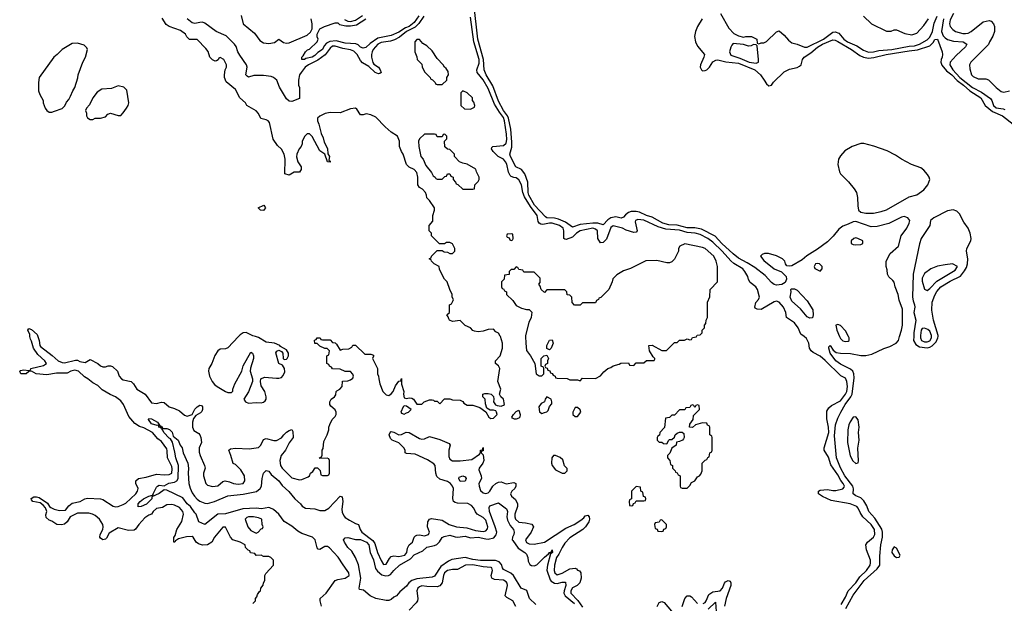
# Model space of a CAD drawing. Header units: inches. Extents: x 2710751 to 2829008, y 857003 to 965602.
# Tile 47 of 256: x 2720178 to 2727894, y 917912 to 922482. Entities that reach past the tile are written whole.
import ezdxf

# ---------------------------------------------------------------- set-up
doc = ezdxf.new("R2010")
doc.units = ezdxf.units.IN
doc.header["$MEASUREMENT"] = 0
doc.layers.add('C7921', color=7, linetype='Continuous')
doc.layers.add('C7922', color=7, linetype='Continuous')

msp = doc.modelspace()

# ---------------------------------------------------------------- linework, layer by layer
at = {"layer": 'C7921', "color": 2}
for points, elevation in [([(2722006, 917910), (2722026, 917930), (2722026, 917950), (2722036.4, 917963.6), (2722040.4, 917979.6), (2722056.4, 918003.6), (2722066, 918010), (2722068.4, 918031.6), (2722087.3, 918052.7), (2722088.4, 918071.6), (2722098, 918090), (2722098, 918130), (2722106, 918146), (2722166, 918210), (2722166, 918250), (2722146, 918270), (2722130, 918278), (2722090, 918278), (2722070, 918288), (2722030, 918286), (2722022, 918302), (2721987.3, 918307.3), (2721982, 918322), (2721967.3, 918327.3), (2721948.4, 918348.4), (2721946, 918370), (2721906, 918390), (2721849, 918409), (2721828.9, 918428.9), (2721790, 918508), (2721770, 918508), (2721706, 918430), (2721684.7, 918390), (2721650.4, 918369.6), (2721610, 918366), (2721578.6, 918378.6), (2721562, 918390), (2721538, 918430), (2721530, 918435.3), (2721486.4, 918433.6), (2721423.6, 918416.4), (2721398, 918402), (2721394, 918390), (2721386, 918390), (2721387.3, 918427.3), (2721396.4, 918443.6), (2721408.7, 918490), (2721450, 918552), (2721462.7, 918610), (2721457.2, 918630), (2721430, 918661.2), (2721390, 918681.2), (2721370, 918685.2), (2721330, 918682), (2721296.9, 918663.1), (2721250, 918654), (2721224.7, 918630), (2721210.8, 918609.2), (2721190, 918602), (2721159.8, 918580.2), (2721110.5, 918529.5), (2721086.8, 918493.2), (2721074.4, 918485.6), (2721030, 918482.7), (2720950, 918504), (2720878.8, 918461.2), (2720859.1, 918420.9), (2720850, 918414), (2720830, 918409.5), (2720810, 918422), (2720806, 918430), (2720809.3, 918450), (2720829.3, 918490), (2720833.2, 918510), (2720829.2, 918530), (2720802.7, 918570), (2720770, 918598.4), (2720749, 918610), (2720718.6, 918618.6), (2720630, 918617.6), (2720574.8, 918590), (2720550.8, 918550), (2720530, 918532.7), (2720506.8, 918526.8), (2720470, 918529.3), (2720430, 918555.3), (2720410, 918562), (2720384.7, 918584.7), (2720384, 918604), (2720392, 918632), (2720380.2, 918660.2), (2720361.6, 918681.6), (2720338, 918698), (2720282, 918710), (2720270, 918722), (2720267.2, 918732.8), (2720290, 918744.9), (2720310, 918746), (2720330, 918740.4), (2720395.8, 918695.8), (2720410.4, 918670.4), (2720421.7, 918661.7), (2720448.8, 918648.8), (2720490, 918637.6), (2720537.7, 918642.3), (2720564.2, 918675.8), (2720590, 918695.5), (2720651.8, 918708.2), (2720688, 918730), (2720710, 918734.8), (2720810, 918730.8), (2720830, 918724), (2720910, 918673), (2720930, 918668.4), (2720949.5, 918670.5), (2720990, 918684.9), (2721010, 918697.3), (2721089.2, 918770), (2721101.2, 918790), (2721105.2, 918810), (2721089, 918850), (2721088.7, 918870), (2721108, 918890), (2721170, 918898.8), (2721250, 918922.8), (2721310, 918918), (2721350, 918921.6), (2721370, 918931.3), (2721374.1, 918965.8), (2721370, 918984), (2721336, 919050), (2721334.5, 919105.5), (2721330, 919122), (2721290, 919179), (2721260.9, 919200.9), (2721219.3, 919250), (2721150, 919285.1), (2721115.9, 919295.9), (2721079.5, 919319.5), (2721034.2, 919374.2), (2720991.6, 919470), (2720970, 919498.4), (2720930, 919529.5), (2720886.7, 919546.7), (2720824.7, 919584.7), (2720790, 919617.2), (2720750, 919639.3), (2720713.2, 919670), (2720686, 919686), (2720639, 919730), (2720610, 919736.9), (2720578, 919730), (2720550, 919715.1), (2720465.8, 919714.2), (2720390, 919702), (2720306, 919710), (2720270, 919728.7), (2720250, 919728), (2720230, 919709.2), (2720188, 919710), (2720178, 919730), (2720185.6, 919734.4), (2720210, 919741), (2720250, 919734), (2720262, 919738), (2720266, 919750), (2720364.7, 919775.3), (2720388, 919790), (2720374, 919810), (2720320.1, 919860.1), (2720285.2, 919910), (2720270, 919966), (2720261.5, 919981.5), (2720258.7, 920000)], 10), ([(2720320.9, 920000), (2720330.5, 919970.5), (2720336.3, 919930), (2720342, 919922), (2720432.4, 919852.4), (2720478.8, 919810), (2720510, 919797.1), (2720530, 919795.5), (2720616.3, 919816.3), (2720630, 919814.8), (2720650, 919804.4), (2720690, 919798.8), (2720730, 919821), (2720790.5, 919790.5), (2720810, 919771.3), (2720830, 919764.7), (2720850, 919764.7), (2720871.1, 919771.1), (2720890, 919771.3), (2720905.4, 919765.4), (2720944.7, 919730), (2720958.8, 919690), (2720976, 919670), (2720990, 919660.7), (2721051, 919650), (2721070.4, 919630.4), (2721096, 919590), (2721161, 919550), (2721210, 919482.8), (2721250, 919477.3), (2721290, 919486), (2721310, 919484.7), (2721350, 919451.3), (2721390, 919438), (2721430, 919418), (2721470, 919384.7), (2721490, 919378), (2721529, 919391), (2721550, 919431.3), (2721568.7, 919450), (2721590, 919464.7), (2721602, 919462), (2721611.3, 919450), (2721611.3, 919430), (2721605.4, 919414.6), (2721596, 919404), (2721558, 919382), (2721540.7, 919359.3), (2721531, 919330), (2721531, 919290), (2721544, 919264), (2721582, 919242), (2721591, 919231), (2721598, 919210), (2721602, 919170), (2721584.7, 919130), (2721585.4, 919094.6), (2721591.3, 919070), (2721626.8, 918990), (2721631, 918970), (2721618.8, 918930), (2721618, 918910), (2721638, 918850), (2721650, 918838), (2721690, 918826), (2721730, 918831.3), (2721770, 918864.7), (2721788.9, 918871.1), (2721823.5, 918863.5), (2721854, 918850), (2721890, 918844), (2721928.7, 918851.3), (2721942, 918870), (2721939, 918910), (2721910, 918958), (2721870, 918998), (2721850, 919006), (2721834, 919070), (2721818, 919110), (2721830, 919122), (2721870, 919126.8), (2721977.2, 919122.8), (2722050, 919132), (2722068, 919150), (2722090, 919194), (2722110, 919202), (2722170, 919186.8), (2722190, 919186.8), (2722230, 919206.8), (2722248.2, 919231.8), (2722270, 919250.8), (2722290, 919266), (2722310, 919274), (2722318, 919258), (2722322, 919210), (2722290, 919168), (2722261, 919110), (2722226.8, 919070), (2722216, 919030), (2722221, 918990), (2722234.8, 918970), (2722310, 918894.8), (2722370, 918878), (2722390, 918881), (2722438, 918902), (2722448.9, 918911.1), (2722458, 918930), (2722475.3, 918944.7), (2722492.7, 918972.7), (2722512.7, 918972.7), (2722532.7, 918952.7), (2722538, 918918), (2722550, 918914), (2722590, 918914), (2722602, 918918), (2722606, 918930), (2722606, 919030), (2722602, 919042), (2722587.3, 919047.3), (2722530, 919046), (2722528, 919050), (2722542, 919058), (2722547.3, 919072.7), (2722548, 919110), (2722555.3, 919124.7), (2722561.2, 919178.8), (2722588.7, 919230), (2722602, 919270), (2722602, 919290), (2722608.4, 919311.6), (2722626, 919350), (2722650, 919374), (2722658, 919390), (2722658, 919410), (2722650, 919426), (2722616.4, 919456.4), (2722608, 919470), (2722608.7, 919490), (2722618, 919510), (2722646, 919530), (2722656.4, 919543.6), (2722658, 919570), (2722663.1, 919576.9), (2722686, 919590), (2722706, 919610), (2722707.3, 919652.7), (2722750, 919654), (2722770, 919662), (2722790, 919674), (2722795.3, 919690), (2722790, 919706), (2722770, 919726), (2722730, 919728), (2722690, 919746), (2722630, 919748), (2722622, 919762), (2722606, 919770), (2722602, 919782), (2722586, 919790), (2722586, 919850), (2722602, 919858), (2722606, 919890), (2722587.3, 919907.3), (2722568.4, 919908.4), (2722530, 919926), (2722510, 919946), (2722490, 919946), (2722488.4, 919971.6), (2722502, 919978), (2722508.4, 919991.6), (2722531.6, 919991.6), (2722538, 919978), (2722550, 919974), (2722610, 919974), (2722630, 919954), (2722651.6, 919951.6), (2722662, 919942), (2722690, 919894), (2722710, 919902), (2722756.4, 919903.6), (2722782, 919918), (2722790, 919934), (2722810, 919934), (2722883.6, 919863.6), (2722930, 919862), (2722950, 919854), (2722951.6, 919848.4), (2722942, 919830), (2722982, 919750), (2722982, 919710), (2722991.1, 919691.1), (2722991.3, 919670), (2723001, 919630), (2723024.7, 919570), (2723050, 919544.7), (2723070, 919538), (2723090, 919551.3), (2723104, 919570), (2723124.1, 919615.9), (2723150, 919652), (2723166, 919654), (2723170, 919672), (2723171.1, 919628.9), (2723187.3, 919570), (2723184.9, 919550), (2723190, 919522), (2723210, 919516), (2723230, 919521), (2723250, 919518.8), (2723264.7, 919510), (2723290, 919472), (2723330, 919472), (2723349.1, 919490.9), (2723390, 919504.7), (2723410, 919504.7), (2723422, 919502), (2723430, 919494), (2723450, 919494), (2723470, 919474), (2723508, 919512), (2723550, 919512), (2723570, 919504.7), (2723630, 919502), (2723650, 919492), (2723659.6, 919479.6), (2723683.6, 919463.6), (2723730, 919464.7), (2723785.4, 919445.4), (2723832, 919412), (2723854.8, 919370), (2723870, 919359.1), (2723890, 919362), (2723920.9, 919390), (2723915.1, 919410), (2723910, 919419), (2723890, 919425.2), (2723864.7, 919424.7), (2723840.2, 919440.2), (2723827.3, 919472.7), (2723826, 919510), (2723808, 919530), (2723808, 919550), (2723824, 919556), (2723850, 919556), (2723872, 919550), (2723890.8, 919530.8), (2723894.8, 919510), (2723891, 919490), (2723907.3, 919467.3), (2723919.8, 919459.8), (2723950, 919456.3), (2723970, 919462.8), (2723977.2, 919470), (2723969.2, 919510), (2723949, 919530), (2723939.3, 919550), (2723949.3, 919590), (2723926, 919650), (2723940.9, 919750), (2723931.5, 919771.5), (2723908, 919790), (2723908, 919810), (2723942.7, 919850), (2723960.9, 919910), (2723961.2, 919950), (2723946.1, 920000)], 10), ([(2721892.6, 920000), (2721810, 919912.7), (2721790, 919904), (2721750, 919902), (2721730, 919888), (2721707.1, 919852.9), (2721682.8, 919790), (2721660.7, 919750), (2721657.3, 919730), (2721664.9, 919690), (2721685.5, 919650), (2721705.6, 919625.6), (2721726, 919610), (2721790, 919570.7), (2721810, 919562.8), (2721838, 919562), (2721848, 919572), (2721848, 919588), (2721864, 919630), (2721919, 919730), (2721929.3, 919770.7), (2721990, 919878), (2722002, 919870), (2722010.3, 919850.3), (2722010, 919828), (2721986.4, 919753.6), (2721983.8, 919730), (2722002.6, 919670), (2722001.3, 919650), (2721970, 919569.2), (2721934.8, 919510), (2721946.8, 919490), (2721970, 919480.4), (2722030, 919484.9), (2722070, 919480.7), (2722090, 919486.8), (2722102.7, 919497.3), (2722109.2, 919510), (2722109.2, 919530), (2722099, 919570), (2722070, 919615.3), (2722064.2, 919650), (2722067.8, 919670), (2722097.5, 919682.5), (2722190, 919674), (2722210, 919674), (2722230, 919681), (2722243.6, 919696.4), (2722254.9, 919725.1), (2722252.8, 919750), (2722236.6, 919776.6), (2722209.3, 919790), (2722186, 919874), (2722193.2, 919886.8), (2722210, 919894.8), (2722230, 919884), (2722240.5, 919870), (2722244, 919830), (2722250, 919821), (2722270, 919824.9), (2722274.5, 919830), (2722283.7, 919850), (2722285.1, 919870), (2722270, 919896.2), (2722222, 919922), (2722216, 919930), (2722174, 919950), (2722110, 919956), (2722050, 919992.6), (2722025.7, 920000)], 14), ([(2724143, 920000), (2724144, 919950), (2724151.1, 919891.1), (2724182, 919850), (2724214, 919790), (2724224.7, 919710), (2724250, 919692), (2724270, 919694), (2724286, 919710), (2724286, 919750), (2724282, 919762), (2724266, 919770), (2724266, 919830), (2724286, 919850), (2724310, 919854), (2724322, 919830), (2724314, 919810), (2724314, 919790), (2724298, 919782), (2724294, 919770), (2724298, 919758), (2724312.7, 919752.7), (2724318, 919738), (2724332.7, 919732.7), (2724338, 919718), (2724352, 919712), (2724358, 919698), (2724374, 919690), (2724378, 919678), (2724390, 919674), (2724467.3, 919672.7), (2724490, 919662), (2724550, 919662), (2724570, 919654), (2724590, 919674), (2724690, 919672), (2724730, 919692), (2724756.4, 919723.6), (2724788.4, 919751.6), (2724810, 919758), (2724829, 919771), (2724876.4, 919783.6), (2724890, 919792), (2724950, 919794), (2724958, 919778), (2724990, 919774), (2725010, 919794), (2725070, 919794), (2725090, 919814), (2725150, 919814), (2725156.4, 919823.6), (2725155.3, 919830), (2725142, 919842), (2725114, 919890), (2725108.9, 919931.1), (2725134.4, 919934.4), (2725210, 919892), (2725247.3, 919892.7), (2725310, 919954), (2725330, 919954), (2725350, 919972), (2725387.3, 919972.7), (2725410, 919982), (2725430, 919974), (2725442, 919978), (2725450, 919994), (2725482, 919998), (2725482.9, 920000)], 10), ([(2726616.9, 917903.1), (2726650, 917961), (2726671.1, 918008.9), (2726730, 918073.4), (2726761.8, 918118.2), (2726814.5, 918170), (2726842.7, 918210), (2726846, 918230), (2726846, 918250), (2726814, 918330), (2726808.7, 918370), (2726822, 918390), (2726869.2, 918430), (2726879.5, 918450), (2726876.2, 918490), (2726851.8, 918530), (2726785.2, 918590), (2726764.1, 918624.1), (2726750, 918658), (2726738, 918670), (2726686, 918690), (2726538, 918718), (2726469.3, 918749.3), (2726438, 918770), (2726438, 918790), (2726450, 918798), (2726510, 918802.8), (2726550, 918794.8), (2726575.3, 918795.3), (2726630, 918807.7), (2726638.9, 918821.1), (2726640.9, 918830), (2726631.6, 918850), (2726612.2, 918872.3), (2726590, 918917.2), (2726535.9, 918995.9), (2726516.6, 919056.6), (2726482, 919110), (2726482, 919130), (2726518.9, 919250), (2726516.9, 919290), (2726503.1, 919356.9), (2726503.1, 919416.9), (2726518, 919442), (2726540.2, 919459.8), (2726610, 919498), (2726651.1, 919550), (2726659.7, 919570), (2726664.7, 919610), (2726660.9, 919650), (2726650, 919675.3), (2726612.9, 919692.9), (2726490, 919814), (2726450, 919846), (2726396, 919876), (2726382, 919890), (2726369, 919910), (2726362.7, 919950), (2726344.5, 919984.5), (2726325.2, 920000)], 6), ([(2726653.5, 917870), (2726710, 917976.4), (2726796.4, 918090), (2726897.8, 918182.2), (2726918.3, 918210), (2726918.8, 918281.2), (2726928, 918370), (2726940.4, 918430), (2726939.7, 918470), (2726933.5, 918493.5), (2726878.8, 918578.8), (2726833, 918630), (2726815.9, 918675.9), (2726794.6, 918714.6), (2726770, 918737), (2726730, 918753.2), (2726709.5, 918769.5), (2726712, 918808), (2726706.6, 918830), (2726645.3, 918910), (2726610, 918972.3), (2726580.4, 919050), (2726563.9, 919223.9), (2726571.5, 919310), (2726590, 919362.8), (2726613.6, 919410), (2726648.4, 919470), (2726691.9, 919528.1), (2726701.7, 919550), (2726716.6, 919676.6), (2726715.8, 919710), (2726706, 919730), (2726690, 919744.7), (2726610, 919784), (2726574, 919810), (2726529.4, 919870), (2726519, 919910), (2726520.2, 919919.8), (2726530, 919931.3), (2726554.4, 919894.4), (2726577, 919877), (2726610, 919870.2), (2726690, 919867), (2726770, 919851.8), (2726810, 919851.8), (2726855.8, 919864.2), (2726950, 919907), (2726997.2, 919922.8), (2727046, 919950), (2727064.5, 919970), (2727073.9, 920000)], 2), ([(2726603.6, 920000), (2726610, 919984.7), (2726630, 919966.8), (2726650, 919961), (2726670, 919964.7), (2726678, 919970), (2726678, 919990), (2726673, 920000)], 6), ([(2727184.4, 920000), (2727183.1, 919970), (2727199.9, 919939.9), (2727230, 919921.5), (2727290, 919913.4), (2727310, 919916.9), (2727330, 919927.4), (2727361.3, 919958.7), (2727374, 919990), (2727375.2, 920000)], 2), ([(2727236.8, 920000), (2727237.1, 919990), (2727245.5, 919970), (2727270, 919960.3), (2727290, 919960.3), (2727310, 919968.5), (2727322.9, 919990), (2727323.2, 920000)], 6), ([(2722544, 917890), (2722533.2, 917930), (2722534, 917950), (2722579, 917990), (2722649.5, 918090.5), (2722670, 918098.8), (2722728, 918110), (2722759, 918130), (2722757.2, 918150), (2722745.2, 918170), (2722711.9, 918211.9), (2722673.4, 918273.4), (2722606.6, 918346.6), (2722590, 918356.2), (2722570, 918356.2), (2722530, 918334), (2722516.4, 918336.4), (2722510, 918346), (2722494, 918410), (2722474, 918430), (2722390, 918459.6), (2722358, 918478), (2722310, 918517), (2722251.7, 918551.7), (2722209.4, 918610), (2722165.9, 918645.9), (2722139.1, 918659.1), (2722130, 918661.3), (2722072.5, 918652.5), (2722030, 918656.9), (2721928, 918652), (2721790, 918613.6), (2721730.4, 918609.6), (2721630, 918529), (2721582, 918550), (2721561.2, 918610), (2721550, 918619.3), (2721516.2, 918670), (2721489.7, 918690), (2721457.1, 918737.1), (2721330, 918798), (2721310, 918801.2), (2721270, 918771.8), (2721214.8, 918745.2), (2721212.7, 918730), (2721172.8, 918687.2), (2721129.5, 918669.5), (2721106.8, 918666.8), (2721107, 918690), (2721122, 918710), (2721147, 918730), (2721190.5, 918750.5), (2721218, 918758), (2721226, 918754), (2721221.2, 918761.2), (2721223.7, 918770), (2721250, 918822), (2721259.3, 918830), (2721270, 918837.1), (2721310, 918830.6), (2721347.1, 918852.9), (2721390, 918860.3), (2721409.8, 918870.2), (2721419.7, 918890), (2721423, 918990), (2721400.5, 919050), (2721394.7, 919094.7), (2721374.8, 919174.8), (2721360.2, 919200.2), (2721350, 919205.1), (2721307.3, 919250), (2721303.7, 919263.7), (2721295.3, 919270), (2721298, 919278), (2721290, 919278), (2721286, 919286), (2721269.2, 919290), (2721268, 919308), (2721256, 919304), (2721210, 919318), (2721186.6, 919350), (2721190, 919358), (2721210, 919357.3), (2721258, 919330), (2721278, 919298), (2721290, 919298), (2721301, 919281), (2721330, 919280.5), (2721352.1, 919272.1), (2721371.8, 919251.8), (2721380.9, 919220.9), (2721421, 919190), (2721436, 919150), (2721450.8, 919130), (2721458.8, 919090), (2721494.8, 919010), (2721500.7, 918970), (2721498, 918930), (2721503.1, 918850), (2721513.8, 918813.8), (2721530, 918776), (2721548, 918750), (2721567.7, 918727.7), (2721590, 918712.4), (2721630, 918695.8), (2721650, 918694), (2721704, 918710), (2721810, 918753.4), (2721930, 918765.7), (2722032.8, 918787.2), (2722062.7, 918810), (2722073.6, 918830), (2722078.4, 918890), (2722090, 918931.3), (2722110, 918950.8), (2722130, 918946), (2722150, 918921), (2722210, 918870.8), (2722235.2, 918835.2), (2722288.5, 918788.5), (2722334.9, 918730), (2722379.1, 918690), (2722392.3, 918672.3), (2722417.5, 918657.5), (2722490, 918650.4), (2722530, 918639.5), (2722570, 918639.3), (2722602, 918658), (2722690, 918750.6), (2722705.4, 918745.4), (2722710.4, 918710.4), (2722703, 918650), (2722706, 918626), (2722717.5, 918597.5), (2722730, 918582.8), (2722762, 918562), (2722810, 918536), (2722832, 918530), (2722846.8, 918490), (2722859.1, 918470), (2722944.7, 918404.7), (2722960.4, 918380.4), (2722982.3, 918310), (2723010, 918246), (2723030, 918214.8), (2723050, 918218.8), (2723076.2, 918263.8), (2723090, 918278.8), (2723110, 918284.9), (2723150, 918279.3), (2723196, 918290), (2723211.6, 918310), (2723216.6, 918343.4), (2723229.2, 918370), (2723255.3, 918390), (2723269.3, 918430.7), (2723280.2, 918439.8), (2723290, 918446), (2723310, 918447.3), (2723350, 918440.7), (2723382, 918450), (2723389, 918470), (2723374, 918510), (2723377.2, 918550), (2723388.7, 918570), (2723404.1, 918575.9), (2723490, 918564), (2723544.7, 918530), (2723602, 918510), (2723682.5, 918502.5), (2723750, 918482.4), (2723810, 918474), (2723830, 918478.8), (2723845.2, 918494.8), (2723846, 918510), (2723830, 918564), (2723810, 918582.7), (2723764, 918610), (2723750, 918628.7), (2723737.5, 918657.5), (2723718.9, 918678.9), (2723690, 918693.2), (2723610, 918695.1), (2723590, 918701.2), (2723579, 918710), (2723572.1, 918732.1), (2723577, 918810), (2723570, 918828.7), (2723553.2, 918850), (2723530, 918865.2), (2723470, 918884), (2723446, 918906), (2723439, 918930), (2723435.3, 918990), (2723423.2, 919003.2), (2723374.2, 919034.2), (2723278.6, 919078.6), (2723210, 919084), (2723198, 919090), (2723198, 919110), (2723188, 919130), (2723149.1, 919169.1), (2723098, 919190), (2723083.2, 919203.2), (2723074, 919230), (2723085.2, 919254.8), (2723090, 919258), (2723110, 919251.3), (2723150, 919231), (2723170, 919234.8), (2723207.9, 919252.1), (2723230, 919250.4), (2723310, 919202), (2723330, 919197.3), (2723350, 919200.7), (2723390, 919218.8), (2723470, 919194.4), (2723542.8, 919162.8), (2723551.3, 919150), (2723542.4, 919110), (2723542, 919062), (2723550, 919041), (2723570, 919028.2), (2723630, 919026.4), (2723721, 919039), (2723780.2, 919079.8), (2723789, 919090), (2723790, 919112), (2723806, 919114), (2723810, 919132), (2723810, 919106), (2723798, 919102), (2723794, 919090), (2723810, 919074), (2723814.9, 919030), (2723806.7, 919010), (2723777.6, 918970), (2723776.7, 918956.7), (2723794.9, 918910), (2723797.1, 918890), (2723777.1, 918850), (2723778, 918830), (2723790, 918794.8), (2723810, 918777.1), (2723830, 918772.4), (2723850, 918778), (2723862, 918790), (2723885.2, 918830), (2723909.7, 918850.3), (2723930, 918860.5), (2723950, 918862), (2723990, 918848), (2724050, 918859.1), (2724066, 918850), (2724067.3, 918830), (2724057.3, 918810), (2724034, 918790), (2724024, 918770), (2724031, 918750), (2724064.7, 918724.7), (2724078.4, 918690), (2724078.4, 918670), (2724059.5, 918610), (2724058.4, 918590), (2724064.4, 918570), (2724090, 918546), (2724142, 918542), (2724190.7, 918530.7), (2724204.7, 918510), (2724186.8, 918470), (2724142.8, 918410), (2724150, 918386.8), (2724170, 918377.3), (2724210, 918374), (2724290, 918391), (2724459.1, 918500.9), (2724524, 918530), (2724576.9, 918563.1), (2724598.9, 918581.1), (2724610, 918598), (2724630, 918602), (2724642, 918590), (2724644.7, 918570), (2724638.8, 918550), (2724613.4, 918510), (2724590.3, 918489.7), (2724490, 918424.7), (2724450, 918382.9), (2724429, 918350), (2724403.7, 918296.3), (2724384.2, 918270), (2724368.8, 918210), (2724366, 918170), (2724371, 918150), (2724390, 918134.8), (2724430, 918148.2), (2724490, 918183), (2724530, 918186.8), (2724542, 918182), (2724550, 918172), (2724566.4, 918166.4), (2724574.8, 918150), (2724577.3, 918110), (2724567.1, 918072.9), (2724547.5, 918052.5), (2724510, 918032.3), (2724497.1, 918010), (2724496.4, 917990), (2724553.2, 917933.2), (2724590, 917881.7)], 6), ([(2724222.5, 917902.5), (2724173.6, 917950), (2724152.4, 918012.4), (2724109.3, 918030), (2724048.7, 918128.7), (2724027.6, 918147.6), (2723970, 918177), (2723960.5, 918190), (2723954.7, 918214.7), (2723935.6, 918235.6), (2723907, 918247), (2723790, 918247.4), (2723730, 918255.1), (2723670, 918269.7), (2723565.7, 918254.3), (2723538, 918242), (2723479.5, 918200.5), (2723430, 918123.6), (2723410, 918116.9), (2723290, 918103), (2723250.3, 918089.7), (2723226.9, 918073.1), (2723210, 918045.2), (2723157.3, 918002.7), (2723130.4, 917969.6), (2723110, 917961.2), (2723090, 917942.7), (2723070, 917935.1), (2723050, 917934.5), (2722969, 917950), (2722925.2, 917970), (2722873.6, 918013.6), (2722840.4, 918020.4), (2722838, 918030), (2722852.7, 918110), (2722832.1, 918212.1), (2722809.5, 918269.5), (2722780.2, 918320.2), (2722749.3, 918350), (2722724, 918390), (2722715.3, 918410), (2722730, 918424.7), (2722750, 918426), (2722810, 918411), (2722850, 918412.4), (2722896.3, 918390), (2722915.3, 918370), (2722924, 918310), (2722950, 918251), (2722965.5, 918185.5), (2722982.3, 918162.3), (2723016, 918136), (2723047.9, 918127.9), (2723069.6, 918130.4), (2723082.9, 918137.1), (2723109.4, 918170), (2723155.1, 918210), (2723240.9, 918259.1), (2723270, 918292.7), (2723338.3, 918321.7), (2723370, 918350.6), (2723430, 918364), (2723447.7, 918372.3), (2723467.8, 918392.2), (2723490, 918426.8), (2723505.4, 918434.6), (2723550, 918444.9), (2723592.1, 918432.1), (2723610, 918430.4), (2723670, 918438), (2723710, 918423.8), (2723770, 918430.2), (2723830, 918416), (2723850, 918415.3), (2723895.1, 918424.9), (2723912.7, 918447.3), (2723916.2, 918470), (2723905.4, 918510), (2723858.7, 918630), (2723857.2, 918662.8), (2723863.7, 918676.3), (2723930, 918698.8), (2723991.8, 918651.8), (2723998.7, 918638.7), (2724001.6, 918630), (2723997, 918590), (2724001.7, 918561.7), (2724021.7, 918521.7), (2724046.8, 918490), (2724054, 918470), (2724050.5, 918450), (2724040.7, 918430), (2724038.8, 918410), (2724042.5, 918402.5), (2724083.4, 918343.4), (2724138, 918310), (2724150, 918296.3), (2724159.5, 918270), (2724162.9, 918242.9), (2724176.7, 918216.7), (2724190, 918208.2), (2724210, 918204.4), (2724230, 918212), (2724290, 918274.4), (2724322, 918298), (2724330, 918310.6), (2724345.2, 918314.8), (2724352, 918330), (2724352.7, 918310), (2724342, 918302), (2724334, 918306), (2724339.1, 918299.1), (2724314.3, 918210), (2724308.6, 918171.4), (2724336.5, 918096.5), (2724344.2, 918084.2), (2724370, 918068.7), (2724390, 918067), (2724430, 918078), (2724456.1, 918076.1), (2724458, 918050), (2724444.6, 918010), (2724443.1, 917990), (2724451.7, 917970), (2724527.2, 917910)], 2), ([(2724066.3, 917886.3), (2724042, 917930), (2723996.5, 917956.5), (2723982, 917970), (2724001.2, 918050), (2723997.2, 918070), (2723990, 918079), (2723970, 918093.2), (2723899, 918099), (2723878, 918110), (2723874, 918130), (2723882.7, 918170), (2723877.2, 918190), (2723872.6, 918192.6), (2723810, 918196.9), (2723730, 918211.9), (2723670.5, 918209.5), (2723610, 918175.3), (2723570, 918177.2), (2723530, 918169.2), (2723508.5, 918150), (2723499.1, 918130), (2723487.7, 918072.3), (2723470, 918048), (2723450, 918042), (2723370, 918042.7), (2723330, 918049.2), (2723310, 918041.2), (2723298.8, 918030), (2723290.8, 918010), (2723297.3, 917950), (2723294.8, 917930), (2723285.2, 917914.8), (2723230, 917859)], 6), ([(2725534, 917910), (2725550, 917919.1), (2725557.6, 917930), (2725578.9, 917981.1), (2725610, 918000.7), (2725668.7, 918010), (2725685.2, 918030), (2725701.2, 918070), (2725710, 918081), (2725730, 918090.7), (2725744.7, 918084.7), (2725751, 918071), (2725750.8, 918050), (2725714, 917950), (2725701.6, 917890)], 6), ([(2725370, 917886.8), (2725389.7, 917950.3), (2725410, 917971), (2725430, 917970.8), (2725442.4, 917962.4), (2725490, 917910.7)], 6), ([(2725173.8, 917886.2), (2725190, 917918.8), (2725210, 917924.9), (2725230, 917917.3), (2725284.9, 917850)], 6), ([(2725574.1, 917865.8), (2725630, 917922), (2725638, 917810)], 2)]:
    msp.add_lwpolyline(points, dxfattribs=dict(at, elevation=elevation))
for points, elevation in [([(2724330, 919898), (2724308.4, 919908.4), (2724308.7, 919930), (2724330, 919972), (2724350, 919974), (2724358, 919950), (2724342, 919910)], 10), ([(2724310, 919528.7), (2724296, 919510), (2724290.9, 919489.1), (2724264.7, 919475.3), (2724247, 919450), (2724250.6, 919410.6), (2724270, 919398.8), (2724290, 919406), (2724309, 919411), (2724319, 919421), (2724330, 919454), (2724347.3, 919472.7), (2724348, 919490), (2724342, 919510)], 10), ([(2723190, 919458), (2723182, 919450), (2723166, 919410), (2723170, 919402), (2723190, 919392), (2723210, 919404.7), (2723226, 919410), (2723246, 919430), (2723210, 919455.3)], 10), ([(2724070, 919353.6), (2724054.5, 919354.5), (2724040.7, 919360.7), (2724036, 919370), (2724047.3, 919390), (2724070, 919413.4), (2724090, 919424.7), (2724100.3, 919390), (2724097.6, 919370), (2724090, 919360.7)], 6), ([(2724550, 919446), (2724530, 919446), (2724514, 919410), (2724514, 919390), (2724530, 919374), (2724550, 919374), (2724575.3, 919410), (2724570, 919426)], 10), ([(2725490, 919466), (2725478, 919462), (2725470, 919446), (2725462, 919462), (2725450, 919466), (2725438, 919462), (2725430, 919446), (2725398, 919442), (2725390, 919426), (2725350, 919426), (2725310, 919386), (2725290, 919386), (2725270, 919366), (2725238, 919362), (2725231.6, 919288.4), (2725194, 919250), (2725192.7, 919227.3), (2725178, 919222), (2725174, 919210), (2725174, 919190), (2725190, 919174), (2725210, 919174), (2725223.6, 919163.6), (2725250, 919162), (2725266, 919190), (2725270, 919194), (2725290, 919194), (2725310, 919214), (2725315.3, 919230), (2725330, 919244.7), (2725348.9, 919251.1), (2725370, 919251.3), (2725382, 919242), (2725384.7, 919210), (2725379.8, 919200.2), (2725371.3, 919188.7), (2725350, 919178), (2725325.4, 919174.6), (2725322, 919150), (2725290, 919126), (2725272, 919088), (2725254, 919070), (2725254, 919050), (2725274, 919030), (2725278, 918998), (2725294, 918990), (2725294, 918970), (2725314, 918950), (2725318, 918938), (2725330, 918934), (2725338, 918918), (2725354, 918910), (2725354, 918830), (2725358, 918818), (2725370, 918814), (2725410, 918814), (2725430, 918834), (2725443.1, 918856.9), (2725470, 918872), (2725490, 918902), (2725506, 918910), (2725516.4, 918923.6), (2725526, 918950), (2725526, 919010), (2725550, 919034), (2725562, 919038), (2725570, 919054), (2725582, 919058), (2725586, 919090), (2725602, 919098), (2725606, 919110), (2725606, 919210), (2725602, 919222), (2725586, 919230), (2725586, 919290), (2725582, 919302), (2725567.3, 919307.3), (2725562, 919322), (2725530, 919326), (2725474, 919310), (2725450, 919288), (2725428, 919290), (2725430, 919314), (2725455.3, 919350), (2725458, 919382), (2725506, 919430), (2725502, 919462)], 10), ([(2726730, 919372.7), (2726710, 919369.2), (2726685.9, 919334.2), (2726675.5, 919310), (2726668, 919270), (2726666.8, 919170), (2726686.6, 919066.6), (2726708.3, 919028.3), (2726730, 919006.8), (2726748.7, 919011.3), (2726751.9, 919028.1), (2726746.3, 919126.3), (2726756.2, 919190), (2726752, 919250), (2726757, 919290), (2726750, 919348)], 2), ([(2724378, 919070), (2724362, 919070), (2724347.3, 919050), (2724346.8, 919010), (2724351.3, 918990), (2724376.9, 918956.9), (2724430, 918932), (2724450, 918932), (2724468, 918950), (2724467.3, 918967.3), (2724448.4, 918988.4), (2724435.3, 919035.3), (2724413.2, 919053.2)], 10), ([(2723630, 918865.2), (2723619, 918890), (2723621.2, 918898.8), (2723650, 918911), (2723670, 918902), (2723676, 918890), (2723670, 918869)], 2), ([(2725010, 918826), (2724974, 918790), (2724974, 918730), (2724958, 918722), (2724954, 918710), (2724958, 918678), (2724970, 918674), (2724982, 918678), (2724987.3, 918692.7), (2725002, 918698), (2725010, 918714), (2725070, 918714), (2725082, 918718), (2725086, 918730), (2725082, 918742), (2725067.3, 918747.3), (2725062, 918782), (2725046, 918790), (2725042, 918822)], 10), ([(2722010, 918589), (2721971.1, 918588.9), (2721956.9, 918583.1), (2721946, 918570), (2721964.7, 918510), (2721990, 918482), (2722030, 918462), (2722046, 918470), (2722070, 918494), (2722082, 918498), (2722086, 918510), (2722078, 918530), (2722075.3, 918570), (2722050, 918581.2)], 10), ([(2725210, 918566), (2725198, 918562), (2725190, 918546), (2725158, 918542), (2725154, 918530), (2725158, 918498), (2725172.7, 918492.7), (2725178, 918478), (2725210, 918474), (2725222, 918478), (2725227.3, 918492.7), (2725242, 918498), (2725246, 918510), (2725246, 918530)], 10), ([(2727030, 918354), (2727016, 918330), (2727014, 918310), (2727030, 918284), (2727050, 918270.8), (2727070, 918272), (2727079, 918290), (2727050, 918344)], 2)]:
    msp.add_lwpolyline(points, close=True, dxfattribs=dict(at, elevation=elevation))
at = {"layer": 'C7922', "color": 2}
for points, elevation in [([(2727073.9, 920000), (2727089.5, 920050), (2727097, 920090), (2727095.5, 920215.5), (2727070, 920286), (2727062, 920330), (2727038, 920390), (2727030, 920426), (2727020.4, 920440.4), (2726988.9, 920468.9), (2726978, 920490), (2726976.4, 920523.6), (2726968, 920550), (2726968, 920590), (2726999, 920650), (2727064, 920710), (2727086, 920790), (2727129.4, 920850), (2727149.4, 920890), (2727153.2, 920910), (2727139, 920930), (2727110, 920940.9), (2727090, 920937), (2726990, 920886), (2726898.5, 920861.5), (2726850, 920860.9), (2726730, 920900.9), (2726710, 920898), (2726670, 920881.6), (2726630, 920864.7), (2726596.9, 920843.1), (2726553, 920787), (2726510, 920743.6), (2726430, 920684.7), (2726347.1, 920632.9), (2726310, 920602.4), (2726230, 920556), (2726210, 920552.7), (2726190, 920555.3), (2726179, 920570), (2726173.2, 920590), (2726157.2, 920610), (2726110, 920631.8), (2726046, 920650), (2726014, 920650), (2725995.9, 920644.1), (2725982.8, 920630), (2726010, 920596.3), (2726090, 920531), (2726147.1, 920507.1), (2726184.7, 920470), (2726186.8, 920450), (2726176.8, 920423.2), (2726150.5, 920409.5), (2726110, 920402), (2726090, 920409.4), (2726070, 920425.1), (2726019, 920479), (2725940.5, 920540.5), (2725879.4, 920579.4), (2725810, 920615.4), (2725768.3, 920648.3), (2725680.5, 920730), (2725628, 920788), (2725522.5, 920842.5), (2725470, 920851.1), (2725410, 920851.1), (2725330, 920873.5), (2725265.5, 920874.5), (2725219.5, 920890), (2725134.8, 920934.8), (2725090, 920948.7), (2725035.3, 920975.3), (2725010, 920980.4), (2724970, 920979.8), (2724948.2, 920971.8), (2724925.1, 920954.9), (2724910, 920935.1), (2724892.3, 920927.7), (2724850, 920938.5), (2724810, 920929.8), (2724786.3, 920913.7), (2724750, 920874.5), (2724707.7, 920887.7), (2724670, 920888), (2724570, 920879.2), (2724510, 920857.6), (2724455.6, 920895.6), (2724400, 920920), (2724370, 920927.9), (2724310, 920931.3), (2724297.8, 920937.8), (2724212.2, 921030), (2724168.6, 921108.6), (2724163.1, 921130), (2724159.8, 921210), (2724135.5, 921275.5), (2724110, 921309.6), (2724066, 921330), (2724023.5, 921410), (2724019.6, 921430), (2724035.1, 921484.9), (2724036, 921524), (2724025.9, 921625.9), (2724009, 921710), (2724002, 921730), (2723970, 921771.6), (2723930, 921845.1), (2723884.8, 921964.8), (2723834, 922050), (2723818.9, 922090), (2723813.5, 922170), (2723768.1, 922330), (2723736.4, 922610)], 2), ([(2723345.2, 922510), (2723306.5, 922453.5), (2723277, 922423), (2723210, 922389.8), (2723154.6, 922345.4), (2723116.1, 922323.9), (2723085.2, 922314.8), (2723010, 922304.8), (2722984.2, 922290), (2722965.3, 922270), (2722948.5, 922250), (2722940.5, 922230), (2722934, 922210), (2722936.3, 922190), (2722946.8, 922146.8), (2722954, 922134), (2722990, 922110.8), (2723004, 922090), (2723010.7, 922069.3), (2722999.8, 922060.2), (2722990, 922057.2), (2722964, 922070), (2722915.5, 922115.5), (2722864.8, 922144.8), (2722850, 922162), (2722823.7, 922210), (2722796.6, 922236.6), (2722770, 922246.9), (2722710, 922256.8), (2722650, 922275.8), (2722630, 922273.8), (2722610, 922260.5), (2722571.9, 922208.1), (2722515.4, 922164.6), (2722441.3, 922130), (2722416.4, 922110), (2722383, 922070), (2722370.7, 922050), (2722362, 922010), (2722364, 921970), (2722370.7, 921950), (2722370, 921866), (2722310, 921841.2), (2722290, 921844.5), (2722270, 921862.7), (2722213.2, 921953.2), (2722193, 922010), (2722167, 922030), (2722150, 922037.6), (2722090, 922046), (2722014, 922046), (2721970, 922032.7), (2721959.5, 922039.5), (2721949.5, 922050), (2721961.3, 922110), (2721954.7, 922130), (2721903.3, 922203.3), (2721888.4, 922230), (2721873.6, 922273.6), (2721861.6, 922290), (2721796.5, 922356.5), (2721718, 922390), (2721630, 922456.3), (2721610, 922462), (2721590, 922461.1), (2721550, 922451.5), (2721530, 922457.6), (2721490, 922489.7)], 6), ([(2721914.3, 922514.3), (2721930.4, 922450), (2722017.3, 922377.3), (2722060.5, 922320.5), (2722090, 922302.4), (2722110, 922298.4), (2722130, 922296.4), (2722175.3, 922304.7), (2722210, 922330.8), (2722244.4, 922304.4), (2722270, 922299), (2722290, 922302.2), (2722430, 922360.2), (2722456.3, 922383.7), (2722469.7, 922410), (2722469.7, 922449.7), (2722462.7, 922490)], 6), ([(2723306.8, 922513.2), (2723270, 922460.4), (2723230.3, 922430), (2723200.5, 922419.5), (2723150, 922385.3), (2723090, 922358.3), (2722983.5, 922336.5), (2722923.7, 922296.3), (2722890, 922264.2), (2722870, 922258.7), (2722850, 922267.6), (2722830, 922286.6), (2722812.3, 922292.3), (2722730, 922299.6), (2722657.4, 922317.4), (2722608.5, 922311.5), (2722581.2, 922298.8), (2722563.4, 922276.6), (2722550, 922249.6), (2722514.9, 922225.1), (2722490, 922200.7), (2722470, 922189.7), (2722421.4, 922178.6), (2722411.3, 922170), (2722388, 922170), (2722388.7, 922190), (2722400.4, 922199.6), (2722418, 922230), (2722434.6, 922245.4), (2722450, 922252), (2722508, 922310), (2722518, 922330), (2722509.1, 922349.1), (2722509.5, 922370), (2722530, 922411.3), (2722568, 922430), (2722650, 922458), (2722670, 922458), (2722685.2, 922445.2), (2722733.7, 922433.7), (2722770, 922433.2), (2722817.6, 922442.4), (2722889.6, 922490)], 2), ([(2722724.4, 922484.4), (2722750, 922470.2), (2722770, 922468.6), (2722810, 922479.3), (2722863.7, 922516.3)], 6), ([(2726325.2, 920000), (2726300.1, 920020.1), (2726279.3, 920070), (2726250, 920109), (2726188.7, 920150), (2726181.2, 920190), (2726163.7, 920230), (2726131, 920271), (2726110, 920276.9), (2726090, 920271.6), (2725990, 920214), (2725956.4, 920216.4), (2725943.1, 920223.1), (2725938, 920230), (2725948.4, 920268.4), (2725968.7, 920290), (2725975.3, 920310), (2725959, 920370), (2725948, 920390), (2725903.2, 920423.2), (2725890, 920448), (2725885.2, 920470), (2725861.2, 920510), (2725845.2, 920530), (2725774.1, 920574.2), (2725750, 920594.5), (2725682.4, 920670), (2725610, 920741.3), (2725570, 920768.2), (2725510, 920799.7), (2725470.7, 920810.7), (2725410, 920815.3), (2725350, 920833.5), (2725241.6, 920841.6), (2725180.6, 920860.6), (2725070, 920911.1), (2725022.5, 920917.5), (2725004.7, 920910), (2725002, 920898), (2725016, 920830), (2725010, 920818), (2724990, 920815.3), (2724930, 920835.1), (2724902, 920850), (2724830, 920869.2), (2724810, 920854), (2724775.8, 920764.2), (2724750, 920737.2), (2724730, 920734), (2724709.6, 920769.6), (2724706.6, 920830), (2724690, 920842.9), (2724670, 920849.6), (2724571.3, 920830), (2724542, 920810), (2724510, 920778.4), (2724462, 920762), (2724450, 920763.7), (2724442.7, 920770), (2724443.7, 920830), (2724437, 920850), (2724409.2, 920870), (2724350, 920889.6), (2724330, 920889.6), (2724278.4, 920878.4), (2724261, 920881), (2724249.5, 920889.5), (2724242.4, 920902.4), (2724232.6, 920950), (2724180.5, 921020.5), (2724134.8, 921094.8), (2724120.5, 921130), (2724110, 921188.7), (2724090, 921228.7), (2724070, 921244), (2724050, 921245.2), (2724030, 921253.2), (2724021.6, 921261.6), (2724007.7, 921287.7), (2723997, 921350), (2723986, 921370), (2723969.5, 921389.5), (2723929, 921410), (2723888.7, 921450), (2723875.3, 921470), (2723878, 921482), (2723886, 921490), (2723970, 921496.3), (2723990, 921516), (2723994.8, 921545.2), (2723993.9, 921586.1), (2723978.4, 921690), (2723970, 921716.3), (2723937.3, 921757.3), (2723900.2, 921820.2), (2723850, 921944.5), (2723810, 922011.6), (2723764.5, 922070), (2723760.7, 922090), (2723778.7, 922141.3), (2723779.4, 922170), (2723738.2, 922310), (2723710, 922502)], 6), ([(2725670.6, 922530), (2725734.9, 922414.9), (2725774.9, 922374.9), (2725810, 922354.8), (2725850, 922344.7), (2725870, 922350.8), (2725914, 922350), (2725954, 922330), (2725958, 922298), (2725970, 922294), (2725990, 922302), (2726010, 922302), (2726030, 922312), (2726110, 922386.8), (2726130, 922396), (2726170, 922361), (2726202, 922322), (2726230, 922300.7), (2726270, 922290.7), (2726328.1, 922268.1), (2726350, 922268.2), (2726477.6, 922330), (2726550, 922384.9), (2726570, 922387.3), (2726596.3, 922376.3), (2726635.5, 922330), (2726665.5, 922310), (2726738.2, 922278.2), (2726790, 922242.4), (2726830, 922227.6), (2726868, 922230), (2726910, 922242.3), (2727014, 922250), (2727150, 922276.2), (2727190, 922278.8), (2727230.5, 922289.5), (2727290, 922324.2), (2727310, 922344.9), (2727331, 922390), (2727345.3, 922454.7), (2727368.8, 922511.2)], 6), ([(2726791.1, 922511.1), (2726854, 922450), (2726970, 922392), (2727007.3, 922392.7), (2727030, 922402), (2727050, 922402), (2727114.4, 922374.4), (2727170, 922362.8), (2727210, 922376), (2727264.1, 922435.9), (2727299.3, 922490)], 10), ([(2727497.3, 922530), (2727470, 922482), (2727464, 922450), (2727470.8, 922430), (2727490, 922406.8), (2727511.3, 922390), (2727570, 922374.9), (2727590, 922374.9), (2727610, 922378), (2727634, 922390), (2727730, 922464.7), (2727776.9, 922476.9), (2727791.1, 922471.1), (2727811, 922451), (2727818, 922430), (2727818, 922390), (2727805.4, 922354.6), (2727778, 922310), (2727770.9, 922289.1), (2727632, 922150), (2727622, 922130), (2727623.6, 922096.4), (2727638, 922050), (2727650, 922038), (2727690, 922018), (2727750, 922018), (2727770, 922012), (2727831.3, 921950), (2727870, 921921), (2727890, 921914.8), (2727935.5, 921924.5)], 10), ([(2723946.1, 920000), (2723944.7, 920004.7), (2723930, 920028), (2723910, 920038), (2723890, 920058), (2723850, 920055.3), (2723810, 920042), (2723770, 920038), (2723743.1, 920043.1), (2723730, 920048), (2723710, 920068), (2723670, 920088), (2723630, 920126), (2723570, 920118), (2723546, 920130), (2723540.4, 920140.4), (2723536.4, 920156.4), (2723526, 920170), (2723546, 920190), (2723546, 920250), (2723562, 920258), (2723576.4, 920283.6), (2723578, 920290), (2723568, 920310), (2723568, 920330), (2723548.9, 920368.9), (2723528.9, 920428.9), (2723508, 920450), (2723480.4, 920500.4), (2723468.4, 920528.4), (2723466, 920550), (2723426, 920570), (2723406, 920590), (2723402, 920602), (2723386, 920610), (2723402, 920618), (2723406, 920630), (2723450, 920674), (2723490, 920674), (2723503.6, 920663.6), (2723530, 920662), (2723550, 920652), (2723570, 920652), (2723588, 920670), (2723588.7, 920690), (2723570, 920728), (2723550, 920738), (2723523.6, 920736.4), (2723507.3, 920727.3), (2723467.3, 920727.3), (2723406, 920790), (2723406, 920810), (2723386, 920830), (2723386, 920870), (2723416.4, 920903.6), (2723415.3, 920950), (2723428, 920990), (2723428, 921010), (2723390, 921066), (2723368.4, 921088.4), (2723367.3, 921107.3), (2723358, 921130), (2723334.6, 921154.6), (2723310, 921168), (2723298, 921190), (2723298, 921250), (2723290, 921286), (2723268.4, 921308.4), (2723230, 921328), (2723209.1, 921349.1), (2723182, 921430), (2723169.3, 921449.3), (2723155.3, 921490), (2723155.3, 921530), (2723138, 921570), (2723090, 921602), (2723042, 921642), (2722970, 921718), (2722930, 921738), (2722894, 921746), (2722870, 921738), (2722850, 921738), (2722821.2, 921781.2), (2722809.3, 921789.3), (2722770, 921783.7), (2722690, 921752.7), (2722610, 921755.3), (2722571.3, 921748.7), (2722530, 921728), (2722512, 921710), (2722511.3, 921690), (2722523.5, 921663.5), (2722541, 921590), (2722556.8, 921556.8), (2722564, 921524), (2722590, 921474), (2722591.6, 921431.6), (2722604.7, 921410), (2722602, 921382), (2722610, 921374), (2722610, 921366), (2722590, 921368), (2722569, 921429), (2722530, 921455.3), (2722470, 921568), (2722450, 921588), (2722430, 921588), (2722412, 921570), (2722392, 921530), (2722392, 921510), (2722384.7, 921490), (2722367.9, 921472.1), (2722350.6, 921430), (2722348.3, 921408.3), (2722357.3, 921370), (2722384.7, 921330), (2722384.7, 921310), (2722379.8, 921300.2), (2722370, 921288), (2722330, 921288.7), (2722290, 921266), (2722254.6, 921274.6), (2722258.7, 921390), (2722250, 921428), (2722230, 921468), (2722198, 921498), (2722165.6, 921545.6), (2722136.4, 921676.4), (2722126, 921690), (2722110, 921698), (2722069.1, 921709.1), (2722048.9, 921748.9), (2722030, 921768), (2721958, 921810), (2721948, 921830), (2721902, 921870), (2721870, 921935.3), (2721796.5, 921996.5), (2721784, 922030), (2721784, 922050), (2721788, 922090), (2721798, 922110), (2721798, 922130), (2721778, 922170), (2721750, 922186), (2721738, 922182), (2721732.7, 922167.3), (2721719.6, 922160.4), (2721710, 922158), (2721690, 922168), (2721668.7, 922190), (2721654, 922234), (2721638, 922258), (2721570, 922326), (2721510, 922328), (2721489, 922349), (2721478, 922370), (2721438, 922398), (2721350, 922429), (2721325.6, 922445.6), (2721295.5, 922495.5)], 10), ([(2725526.8, 922490), (2725490.5, 922430), (2725474.8, 922390), (2725467.3, 922350), (2725474, 922310), (2725490, 922276.3), (2725544, 922210), (2725540.5, 922190), (2725513.7, 922130), (2725512, 922110), (2725520.5, 922090), (2725530, 922083.1), (2725550, 922083.7), (2725562.7, 922090), (2725582.9, 922110), (2725610, 922152), (2725634, 922166), (2725650, 922166.8), (2725711.7, 922151.7), (2725810, 922142.4), (2725938.7, 922090), (2725983.7, 922050), (2726013.7, 922010), (2726030, 921978.8), (2726050, 921963.8), (2726070, 921970.6), (2726086.5, 921993.5), (2726170, 922072.9), (2726210, 922094.6), (2726271.1, 922108.9), (2726290, 922118), (2726302, 922130), (2726311.6, 922170), (2726327, 922190), (2726376.9, 922223.1), (2726430, 922267.7), (2726470, 922290.2), (2726550, 922323.6), (2726570, 922321.7), (2726590, 922311.5), (2726696.4, 922250), (2726761.8, 922201.8), (2726790, 922188.9), (2726830, 922182), (2726873, 922187), (2726969.8, 922210.2), (2727150, 922239.1), (2727214.9, 922245.1), (2727310, 922277.6), (2727336.2, 922303.8), (2727350, 922326.8), (2727370, 922330.7), (2727407.7, 922230), (2727410.6, 922210), (2727407.7, 922190), (2727398.4, 922170), (2727397, 922150), (2727405.5, 922125.5), (2727440.6, 922080.6), (2727484.2, 922050), (2727524.9, 922004.9), (2727575.6, 921970), (2727624.9, 921924.9), (2727710.3, 921870), (2727745.5, 921810), (2727802.1, 921762.1), (2727880.4, 921730), (2727963.5, 921663.5)], 2), ([(2727418, 922490), (2727401.3, 922390), (2727415.6, 922355.6), (2727430, 922339.3), (2727450, 922328), (2727495.3, 922315.3), (2727572, 922310), (2727601, 922290), (2727590.7, 922270), (2727517.6, 922202.4), (2727470.6, 922150), (2727467.2, 922130), (2727490.3, 922090), (2727545.5, 922030), (2727644.9, 921950), (2727714.6, 921914.6), (2727785.4, 921865.4), (2727797.6, 921850), (2727808.9, 921810), (2727830, 921792.4), (2727885.3, 921785.3), (2727899.2, 921779.2)], 6), ([(2727375.2, 920000), (2727376.4, 920010), (2727338.7, 920130), (2727327.7, 920207.7), (2727328.7, 920270), (2727350, 920324.9), (2727365.2, 920354.8), (2727397.6, 920390), (2727470, 920434.6), (2727550, 920473.4), (2727583.7, 920516.3), (2727598, 920542), (2727605.7, 920570), (2727609.6, 920610), (2727597, 920670), (2727600.9, 920690), (2727633.3, 920750), (2727634.7, 920770), (2727626.9, 920810), (2727610, 920849.3), (2727577.1, 920897.1), (2727542.7, 920962.7), (2727523.6, 920983.6), (2727493.8, 920993.8), (2727450, 920984.2), (2727341, 920930), (2727314.8, 920910), (2727311, 920870), (2727244, 920770), (2727230, 920728), (2727179.3, 920490), (2727174.4, 920310), (2727179.9, 920279.9), (2727191.7, 920250), (2727193.1, 920230), (2727186.4, 920190), (2727202, 920130), (2727185.7, 920030), (2727184.4, 920000)], 2), ([(2725482.9, 920000), (2725488.4, 920011.6), (2725510, 920014), (2725526, 920030), (2725526, 920050), (2725546, 920070), (2725546, 920090), (2725556.4, 920103.6), (2725558, 920130), (2725568, 920150), (2725568, 920270), (2725587.3, 920312.7), (2725588, 920370), (2725646, 920430), (2725648, 920550), (2725637.2, 920590), (2725617.2, 920630), (2725550, 920689.2), (2725530, 920699.3), (2725390, 920728), (2725351.6, 920708.4), (2725342, 920690), (2725342, 920670), (2725310, 920606), (2725290, 920586), (2725270, 920578), (2725250, 920578), (2725170, 920595.3), (2725085.4, 920594.6), (2724965.4, 920534.6), (2724910, 920515.3), (2724856.9, 920483.1), (2724826, 920454), (2724822, 920430), (2724794, 920370), (2724732.7, 920307.3), (2724718, 920302), (2724714, 920290), (2724698, 920282), (2724690, 920266), (2724590, 920266), (2724570, 920246), (2724527.3, 920247.3), (2724508.4, 920268.4), (2724506, 920310), (2724490, 920326), (2724468, 920328), (2724466, 920350), (2724450, 920366), (2724310, 920366), (2724290, 920346), (2724266, 920370), (2724256.4, 920396.4), (2724246, 920410), (2724256.4, 920423.6), (2724258, 920458), (2724210, 920506), (2724130, 920506), (2724122, 920522), (2724090, 920526), (2724082, 920542), (2724070, 920546), (2724050, 920526), (2724030, 920526), (2724014, 920510), (2724012.7, 920487.3), (2723978, 920482), (2723974, 920450), (2723954, 920430), (2723954, 920390), (2723958, 920378), (2723970, 920374), (2723978, 920358), (2723994, 920350), (2723994, 920330), (2724043.6, 920283.6), (2724070, 920244.7), (2724110, 920222), (2724150, 920212), (2724172, 920212), (2724191.3, 920191.3), (2724186, 920150), (2724167.9, 920112.1), (2724142.8, 920010), (2724143, 920000)], 10), ([(2720258.7, 920000), (2720256.2, 920016.2), (2720241.2, 920050), (2720250, 920064.7), (2720270, 920057.3), (2720315.8, 920015.8), (2720320.9, 920000)], 10), ([(2722025.7, 920000), (2722006, 920006), (2721951.7, 920031.7), (2721930, 920031.1), (2721905.9, 920014.1), (2721892.6, 920000)], 14), ([(2726673, 920000), (2726650, 920046), (2726610, 920088), (2726590, 920095.3), (2726574, 920090), (2726582.8, 920050), (2726603.6, 920000)], 6), ([(2727323.2, 920000), (2727323.6, 920010), (2727310, 920043.7), (2727295.8, 920055.8), (2727270, 920065.6), (2727250, 920062.7), (2727243.1, 920050), (2727236.4, 920010), (2727236.8, 920000)], 6)]:
    msp.add_lwpolyline(points, dxfattribs=dict(at, elevation=elevation))
for points, elevation in [([(2720630, 922299), (2720590, 922295.3), (2720510, 922248.7), (2720470.7, 922209.3), (2720444.7, 922190), (2720331.3, 922030), (2720324.7, 921990), (2720326.4, 921926.4), (2720336.9, 921896.9), (2720362, 921850), (2720362, 921830), (2720378, 921790), (2720392, 921770), (2720410, 921758), (2720430, 921758), (2720450, 921764.7), (2720510, 921786), (2720532.5, 921807.5), (2720544.7, 921835.3), (2720563.1, 921856.9), (2720577.2, 921882.8), (2720593.6, 921926.4), (2720609.1, 921950.9), (2720633.6, 922026.4), (2720635.3, 922050), (2720673.2, 922150), (2720694, 922190), (2720708.4, 922248.4), (2720703.1, 922263.1), (2720683.1, 922283.1)], 14), ([(2723310, 922326), (2723290, 922326), (2723274, 922310), (2723274, 922230), (2723291.6, 922191.6), (2723294, 922170), (2723330, 922134), (2723332.7, 922112.7), (2723350, 922074), (2723394, 922030), (2723398, 922018), (2723412, 922012), (2723434, 921990), (2723438, 921978), (2723450, 921974), (2723490, 921974), (2723526, 922010), (2723526, 922030), (2723538, 922050), (2723536.4, 922076.4), (2723520.4, 922100.4), (2723508, 922110), (2723498, 922130), (2723450, 922178), (2723410, 922238), (2723370, 922278), (2723336.4, 922296.4)], 10), ([(2725770, 922295.3), (2725758, 922282), (2725750, 922268), (2725740.5, 922230), (2725750, 922205.5), (2725822, 922182), (2725896, 922150), (2725950, 922142), (2725968.7, 922150), (2725969.3, 922170), (2725958, 922278), (2725950, 922286), (2725930, 922288), (2725910, 922278), (2725890, 922275.3), (2725850, 922288.7)], 6), ([(2720950, 921965.2), (2720896.3, 921943.7), (2720821.4, 921938.6), (2720785.2, 921914.8), (2720752, 921870), (2720725.4, 921814.6), (2720702, 921790), (2720694, 921770), (2720702, 921750), (2720702, 921730), (2720710, 921714), (2720730, 921702), (2720750, 921702), (2720770, 921712), (2720810, 921712), (2720850, 921722), (2720870, 921742), (2720890, 921751.3), (2720950, 921731.3), (2720970, 921732), (2720990, 921752), (2721015.3, 921790), (2721028.9, 921811.1), (2721034, 921830), (2721017.2, 921930), (2721010, 921939), (2720993.6, 921953.6)], 14), ([(2723650, 921926), (2723634, 921910), (2723634, 921810), (2723663.6, 921783.6), (2723710, 921782), (2723742, 921798), (2723746, 921810), (2723736.4, 921836.4), (2723726, 921850), (2723726, 921870), (2723686, 921910)], 10), ([(2723510, 921586), (2723498, 921582), (2723490, 921566), (2723450, 921566), (2723442, 921582), (2723430, 921586), (2723350, 921586), (2723311.6, 921548.4), (2723304.7, 921530), (2723306.8, 921490), (2723321, 921410), (2723338.8, 921390), (2723361.4, 921341.4), (2723405.4, 921285.4), (2723419.6, 921259.6), (2723434, 921250), (2723438, 921238), (2723450, 921234), (2723490, 921234), (2723510, 921254), (2723522, 921258), (2723530, 921274), (2723550, 921274), (2723558, 921258), (2723574, 921250), (2723574, 921230), (2723594, 921210), (2723598, 921198), (2723612.7, 921192.7), (2723650, 921154), (2723730, 921154), (2723742, 921158), (2723746, 921190), (2723770, 921214), (2723778, 921230), (2723778, 921250), (2723758, 921290), (2723752.9, 921312.9), (2723686, 921350), (2723650, 921358), (2723626, 921370), (2723586, 921410), (2723586, 921430), (2723570, 921446), (2723550, 921466), (2723530, 921468), (2723510, 921486), (2723506, 921530), (2723526, 921550), (2723526, 921570)], 10), ([(2726770, 921514), (2726702.8, 921490), (2726644.8, 921455.2), (2726610, 921415.1), (2726594.4, 921390), (2726590.5, 921349.5), (2726601.6, 921290), (2726610, 921274.8), (2726673.7, 921213.7), (2726719, 921159), (2726734.8, 921130), (2726744.9, 921090), (2726745.8, 921025.8), (2726751.3, 920990), (2726770, 920976), (2726808.2, 920968.2), (2726870, 920967.3), (2726930, 920979.1), (2726970, 920994), (2727150, 921094.8), (2727210, 921111), (2727262.7, 921150), (2727294.5, 921190), (2727309.5, 921230), (2727304.5, 921250), (2727291.2, 921271.2), (2727264.2, 921304.2), (2727241, 921321), (2727167.3, 921347.3), (2727090, 921389.6), (2727042.2, 921422.2), (2726975.9, 921455.9), (2726872.2, 921492.2), (2726793.3, 921513.3)], 2), ([(2722090, 920989.2), (2722066, 920990), (2722046, 921010), (2722092, 921030), (2722104.7, 921010)], 10), ([(2724030, 920806), (2723998, 920802), (2723994, 920790), (2723998, 920778), (2724012.7, 920772.7), (2724018, 920758), (2724030, 920754), (2724042, 920758), (2724046, 920770), (2724042, 920802)], 10), ([(2726730, 920773.2), (2726714, 920770), (2726694, 920750), (2726694, 920730), (2726710, 920722), (2726730, 920718), (2726770, 920722), (2726786, 920730), (2726786, 920750), (2726746, 920770)], 6), ([(2726430, 920574), (2726414, 920570), (2726404.7, 920550), (2726410, 920534), (2726450, 920514), (2726466, 920530), (2726466, 920550), (2726446, 920570)], 6), ([(2727489.2, 920569.2), (2727430, 920563.7), (2727370, 920552), (2727318, 920530), (2727270, 920494), (2727250, 920458), (2727250, 920434), (2727270, 920372), (2727290, 920362), (2727310, 920376), (2727366.5, 920433.5), (2727510, 920521), (2727528, 920550)], 6), ([(2726370, 920145.2), (2726350, 920154), (2726298.3, 920218.3), (2726230, 920279), (2726217.2, 920310), (2726224, 920350), (2726222, 920370), (2726225.6, 920374.4), (2726250, 920374), (2726270, 920364), (2726350, 920281), (2726394, 920210), (2726396, 920170), (2726390, 920148.7)], 2)]:
    msp.add_lwpolyline(points, close=True, dxfattribs=dict(at, elevation=elevation))

doc.saveas('drawing.dxf')
